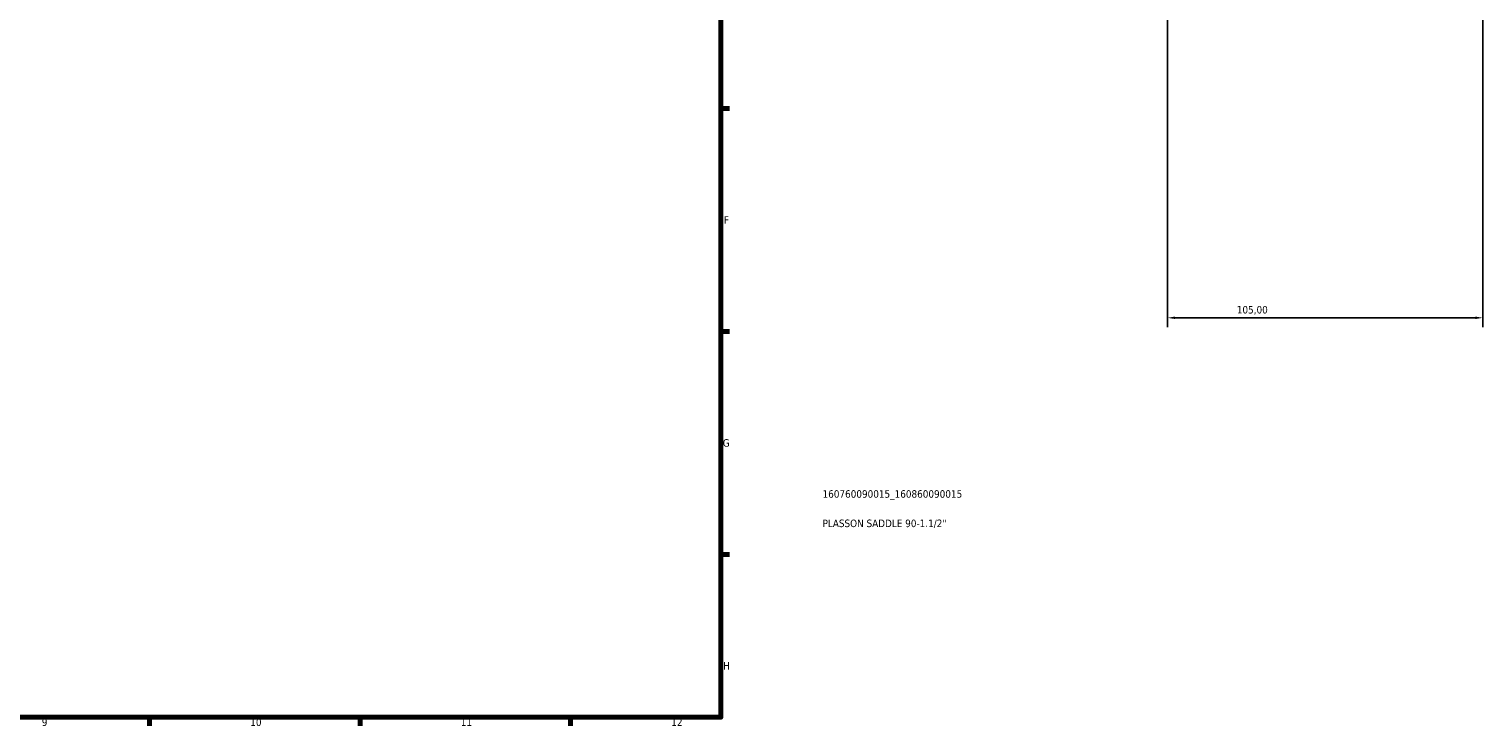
# Model space of a CAD drawing. Header units: millimetres. Extents: x 0 to 1126, y -20 to 1083.
# Tile 5 of 6: x 591 to 1075, y 17 to 249. Entities that reach past the tile are written whole.
import ezdxf

# ---------------------------------------------------------------- set-up
doc = ezdxf.new("R2010")
doc.units = ezdxf.units.MM
for name, color, linetype, lineweight in [('Border (ISO)', 7, 'Continuous', 70), ('Dimension (ISO)', 7, 'Continuous', 25), ('Title (ISO)', 7, 'Continuous', 50)]:
    doc.layers.add(name, color=color, linetype=linetype, lineweight=lineweight)
doc.styles.add('Note Text (ISO)', font='tahoma.ttf')
doc.dimstyles.new('Default (ISO)', dxfattribs={"dimtxt": 2.5, "dimasz": 2.5, "dimexe": 3.175, "dimexo": 0, "dimgap": 0.762, "dimtad": 1, "dimrnd": 1e-08, "dimzin": 0, "dimtxsty": 'Note Text (ISO)', "dimcen": 0.09, "dimdle": 10, "dimclrd": 256, "dimclre": 256, "dimclrt": 232, "dimazin": 0, "dimtfac": 1.40208, "dimtmove": 0, "dimatfit": 3, "dimfxl": 1, "dimtolj": 1, "dimtzin": 0, "dimlwd": -1, "dimlwe": -1, "dimarcsym": 0})

# ---------------------------------------------------------------- blocks, each defined once
blk = doc.blocks.new('Borders Default Border')
at = {"layer": 'Border (ISO)'}
for p, q in [((821, 222.75), (823.9, 222.75)), ((821, 148.5), (823.9, 148.5)), ((821, 74.25), (823.9, 74.25)), ((630.75, 20), (630.75, 17.1)), ((700.83, 20), (700.83, 17.1)), ((770.92, 20), (770.92, 17.1))]:
    blk.add_line(p, q, dxfattribs=at)
at = {"layer": 'Border (ISO)', "flags": 128}
blk.add_lwpolyline([(20, 20), (20, 574), (821, 574), (821, 20), (20, 20)], dxfattribs=at)
at = {"layer": 'Border (ISO)', "color": 232, "true_color": 0xca0064, "char_height": 2.5, "attachment_point": 7, "style": 'Note Text (ISO)'}
for s, insert in [('F', (822, 184.38)), ('G', (821.61, 110.08)), ('H', (821.74, 35.88)), ('9', (594.88, 17.05)), ('10', (664.29, 17.05)), ('11', (734.37, 17.1)), ('12', (804.46, 17.1))]:
    blk.add_mtext(s, dxfattribs=dict(at, insert=insert))
blk = doc.blocks.new('Title Blocks ISO')
at = {"layer": 'Title (ISO)', "color": 232, "true_color": 0xca0064, "style": 'Note Text (ISO)'}
for tag, p in [('PART_NUMBER_001', (33.84, 73.13)), ('DESCRIPTION_001', (33.84, 63.34))]:
    blk.add_attdef(tag, p, '', height=2.5, dxfattribs=at)
blk = doc.blocks.new('*D8')
at = {"layer": 'Defpoints', "color": 0, "transparency": 16777216}
for p in [(969.73, 313.13), (1074.73, 313.13), (969.73, 153.06)]:
    blk.add_point(p, dxfattribs=at)
at = {"layer": 'Dimension (ISO)', "transparency": 16777216}
for p, q in [((969.73, 313.13), (969.73, 149.89)), ((1074.73, 313.13), (1074.73, 149.89)), ((1072.23, 153.06), (972.23, 153.06))]:
    blk.add_line(p, q, dxfattribs=at)
for points in [[(972.23, 153.48), (972.23, 152.65), (969.73, 153.06)], [(1072.23, 153.48), (1072.23, 152.65), (1074.73, 153.06)]]:
    blk.add_solid(points, dxfattribs=at)
at = {"layer": 'Dimension (ISO)', "color": 232, "true_color": 0xca0064, "transparency": 16777216, "insert": (992.78, 157), "char_height": 2.5, "attachment_point": 1, "style": 'Note Text (ISO)'}
blk.add_mtext('\\A1;105,00', dxfattribs=at)

msp = doc.modelspace()

# ---------------------------------------------------------------- block references
msp.add_blockref('Borders Default Border', (0, 0))
msp.add_blockref('Title Blocks ISO', (821, 20)).add_auto_attribs({'PART_NUMBER_001': '160760090015_160860090015', 'DESCRIPTION_001': 'PLASSON SADDLE 90-1.1/2"'})

# ---------------------------------------------------------------- dimensions: what is measured, and where the dimension line sits
at = {"layer": 'Dimension (ISO)'}
dim = msp.add_linear_dim(base=(969.73, 153.062), p1=(1074.73, 313.127), p2=(969.73, 313.127), dimstyle='Default (ISO)', override={"dimdec": 2, "dimtp": 0, "dimtm": 0, "dimtdec": 2, "dimtofl": 0, "dimatfit": 1}, dxfattribs=at)
dim.commit()
dim.dimension.update_dxf_attribs({"geometry": '*D8', "text_midpoint": (997.73, 153.062), "dimtype": 160})

doc.saveas('drawing.dxf')
